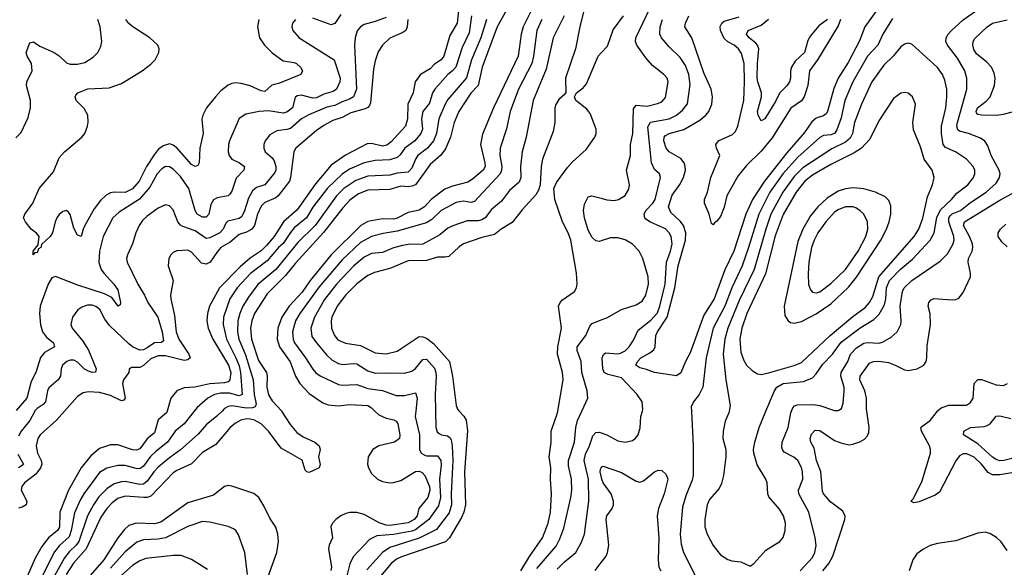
# Model space of a CAD drawing. Header units: inches. Extents: x 1682530 to 1839546, y 640742 to 791647.
# Tile 142 of 256: x 1726836 to 1732194, y 679150 to 682129. Entities that reach past the tile are written whole.
import ezdxf

# ---------------------------------------------------------------- set-up
doc = ezdxf.new("R2010")
doc.units = ezdxf.units.IN
doc.header["$MEASUREMENT"] = 0
for name, color, linetype in [('B7627', 7, 'Continuous'), ('B7628', 7, 'Continuous'), ('B7637', 7, 'Continuous'), ('B7638', 7, 'Continuous')]:
    doc.layers.add(name, color=color, linetype=linetype)

msp = doc.modelspace()

# ---------------------------------------------------------------- linework, layer by layer
at = {"layer": 'B7627', "color": 5}
for points, elevation in [([(1727080.2, 680000), (1727035.8, 679950), (1726947.1, 679870), (1726934.6, 679850), (1726924.6, 679810), (1726933.1, 679770), (1726952.4, 679730), (1726955.6, 679710), (1726949.7, 679690), (1726924.2, 679655.8), (1726862, 679610), (1726846.8, 679590), (1726844, 679570), (1726874.3, 679510), (1726871, 679490), (1726850, 679476.8), (1726830, 679471.1)], 680), ([(1726918, 680000), (1726890.8, 679949.2), (1726844.4, 679890), (1726830, 679863.5)], 660), ([(1727637.4, 680000), (1727634.4, 679990), (1727588.5, 679951.5), (1727570, 679880.8), (1727530, 679848.5), (1727490, 679794.7), (1727470, 679786.4), (1727450, 679788.7), (1727370, 679816.3), (1727330, 679816.1), (1727270, 679796), (1727223.3, 679756.7), (1727170.7, 679690), (1727100.8, 679570), (1727054.3, 679450), (1727052.3, 679367.7), (1727040.6, 679350), (1726992.7, 679310), (1726956.4, 679263.6), (1726920.3, 679199.7), (1726863.4, 679070)], 720), ([(1727785.3, 680000), (1727730, 679930.6), (1727681.5, 679890), (1727639.9, 679830), (1727577.8, 679782.2), (1727548, 679752.1), (1727510, 679699.4), (1727490, 679686), (1727470, 679686.9), (1727410, 679702.8), (1727370, 679704.3), (1727310.1, 679689.9), (1727270, 679665.9), (1727184.2, 679550), (1727164.7, 679515.3), (1727134.8, 679445.2), (1727116.2, 679350), (1727104.4, 679315.6), (1727052, 679268), (1727025.3, 679234.7), (1726938.3, 679061.7)], 740), ([(1727936.9, 680000), (1727908.2, 679971.8), (1727850, 679924.1), (1727806.3, 679873.8), (1727710.4, 679789.6), (1727650, 679745.9), (1727590, 679694), (1727566.1, 679670), (1727530, 679619), (1727510, 679602.8), (1727490, 679600.1), (1727410, 679616), (1727390, 679615.5), (1727350, 679604.6), (1727310, 679577.3), (1727267.2, 679532.8), (1727236.7, 679490), (1727205.3, 679430), (1727157.1, 679290), (1727143.5, 679270), (1727105.6, 679234.4), (1727078.8, 679201.2), (1727007, 679070)], 760), ([(1728261.2, 680000), (1728307.1, 679927.1), (1728343.3, 679883.3), (1728378.7, 679858.7), (1728441.1, 679830), (1728465.7, 679810), (1728470.2, 679790), (1728461.8, 679750), (1728470.3, 679709.7), (1728465.5, 679690), (1728410, 679665.3), (1728398, 679670), (1728390, 679678), (1728372.1, 679732.1), (1728258.4, 679798.4), (1728189.4, 679890), (1728150, 679929.9), (1728112.5, 679950), (1728090, 679955.8), (1728070, 679956.7), (1728039, 679950), (1728010, 679934.1), (1727981.3, 679910), (1727902.4, 679817.6), (1727830, 679773.7), (1727770, 679712.7), (1727690, 679677.2), (1727670, 679663.2), (1727550, 679537), (1727530, 679529.6), (1727510.7, 679529.3), (1727410, 679536.6), (1727370, 679523.8), (1727338.8, 679501.2), (1727310, 679469.9), (1727278, 679422), (1727196.5, 679250), (1727127.9, 679172.1), (1727088.8, 679110)], 780), ([(1728768.1, 680000), (1728790, 679978.9), (1728830, 679961.3), (1728872.2, 679952.2), (1728884.1, 679944.1), (1728892.6, 679930), (1728905.1, 679870), (1728902.3, 679850), (1728874.6, 679830), (1728790.1, 679809.9), (1728757.2, 679790), (1728731.8, 679750), (1728727.8, 679710), (1728732.9, 679690), (1728750, 679660.8), (1728782.4, 679630), (1728810, 679617.4), (1728850, 679610.1), (1728870, 679610.6), (1728910, 679622.4), (1728990, 679670.5), (1729010, 679671.9), (1729026, 679666), (1729039.8, 679650), (1729064.9, 679590), (1729067.5, 679570), (1729056.5, 679530), (1729008, 679470), (1728998.2, 679430), (1728982.2, 679410), (1728950, 679391), (1728850, 679377), (1728830, 679378.9), (1728792.1, 679392.1), (1728710, 679436.7), (1728670, 679448.2), (1728632.5, 679447.5), (1728610, 679442.2), (1728582.6, 679430), (1728556.5, 679410), (1728538.5, 679390), (1728529.2, 679370), (1728537.6, 679310), (1728519.5, 679270), (1728516.8, 679250), (1728531.9, 679150), (1728527.9, 679132.1)], 820), ([(1728991.3, 680000), (1728988.6, 679970), (1729010.5, 679870), (1729011.6, 679790), (1729019.7, 679770), (1729039.5, 679759.5), (1729050, 679756), (1729110, 679757), (1729128, 679730), (1729130, 679705.2), (1729119.6, 679630), (1729125.2, 679530), (1729115.2, 679484.8), (1729061.3, 679410), (1728990, 679354.5), (1728970, 679346.9), (1728870, 679328.6), (1728779.1, 679320.9), (1728738.6, 679301.4), (1728650, 679207.1), (1728631.8, 679168.2), (1728616.1, 679103.9)], 840), ([(1729098, 680000), (1729100.1, 679910), (1729107.5, 679887.5), (1729117.8, 679877.8), (1729130.7, 679870.7), (1729164.3, 679864.3), (1729176, 679856), (1729183.1, 679843.1), (1729189.7, 679809.7), (1729193.3, 679730), (1729183.3, 679550), (1729185.1, 679490), (1729173.4, 679446.6), (1729104.6, 679355.4), (1729010, 679308.4), (1728850, 679258.1), (1728809.8, 679230.2), (1728724.1, 679135.9)], 860), ([(1729227.8, 680000), (1729252.5, 679972.5), (1729264.6, 679950), (1729271.8, 679891.8), (1729255.8, 679670), (1729260.8, 679490), (1729252.4, 679450), (1729239.9, 679420.1), (1729175, 679310), (1729151.9, 679288.1), (1728912.6, 679207.4), (1728886.2, 679193.8), (1728858, 679170), (1728789.5, 679090.5)], 880), ([(1729563, 679130), (1729610, 679208.3), (1729680.6, 679310), (1729711.3, 679390), (1729724.2, 679450), (1729729.2, 679550), (1729723.4, 679630), (1729725.2, 679690), (1729716.9, 679750), (1729728.5, 679828.5), (1729728.1, 679890), (1729762.6, 679990), (1729764.3, 680000)], 880), ([(1729650, 679143.1), (1729754.9, 679265.1), (1729775.3, 679304.7), (1729796.7, 679363.3), (1729835.1, 679530), (1729839.9, 679570), (1729838, 679630), (1729822.3, 679702.3), (1729822.1, 679730), (1729855.4, 679830), (1729862.8, 679910), (1729871.5, 679948.5), (1729895.4, 680000)], 860), ([(1729760.4, 679139.6), (1729800.5, 679179.5), (1729861.8, 679230), (1729893.2, 679286.8), (1729908.4, 679330), (1729933.2, 679510), (1729931.6, 679630), (1729906.5, 679730), (1729914.7, 679765.3), (1729935.9, 679810), (1729954.5, 679865.5), (1729970, 679882.8), (1729990, 679884.7), (1730000, 679881.1)], 840), ([(1726824.9, 679764.9), (1726855.8, 679710), (1726853.7, 679706.3), (1726830, 679691.3)], 660), ([(1730000, 679645.1), (1729994.6, 679670), (1729995.9, 679684.1), (1730000, 679690.8)], 820), ([(1728181, 679079), (1728234.5, 679230), (1728243.9, 679290), (1728240.2, 679330), (1728230, 679367.3), (1728197.6, 679417.6), (1728164.9, 679484.9), (1728136.9, 679530), (1728110, 679552.1), (1727990, 679592), (1727970, 679594), (1727950, 679589.8), (1727890, 679541.4), (1727750, 679500.5), (1727604.1, 679395.9), (1727570, 679387), (1727470, 679389), (1727430, 679376.4), (1727405.1, 679354.9), (1727370, 679310.5), (1727294.4, 679190), (1727206.3, 679090)], 820), ([(1728075.2, 679110), (1728060.3, 679230), (1728026.5, 679326.5), (1728011.1, 679350), (1727998.9, 679358.9), (1727970, 679372), (1727870, 679395.8), (1727830, 679398.2), (1727750, 679372.3), (1727630, 679309.9), (1727590, 679302), (1727510, 679299.9), (1727473.4, 679286.6), (1727410, 679234.4), (1727330, 679145.9)], 840), ([(1727857.8, 679137.8), (1727770, 679192.8), (1727713.9, 679213.9), (1727670, 679214.2), (1727522.7, 679197.3), (1727490, 679184.2), (1727450, 679159.3), (1727370, 679088.8)], 860), ([(1729967.3, 679132.7), (1730000, 679175.6)], 820)]:
    msp.add_lwpolyline(points, dxfattribs=dict(at, elevation=elevation))
at = {"layer": 'B7628', "color": 5}
for points, elevation in [([(1729511.2, 682230), (1729433.9, 682090), (1729352, 681870), (1729330.1, 681770), (1729290, 681728.5), (1729224.9, 681630), (1729199.9, 681570), (1729180.3, 681490), (1729153.2, 681426.8), (1729127.7, 681392.3), (1729070, 681341.7), (1728988.9, 681231.1), (1728970, 681222.5), (1728950, 681220.3), (1728910, 681223.4), (1728850, 681204.2), (1728730, 681201.1), (1728679.2, 681180.8), (1728632.7, 681147.3), (1728594, 681106), (1728489.2, 680970.8), (1728336.6, 680803.4), (1728282.4, 680737.6), (1728183, 680637), (1728113.1, 680530), (1728099.3, 680490), (1728092.3, 680450), (1728096.5, 680390), (1728135.4, 680275.4), (1728178.3, 680210), (1728182.9, 680190), (1728181.1, 680130), (1728190, 680087.9), (1728210, 680055), (1728260.7, 680000.7), (1728261.2, 680000)], 780), ([(1729918.7, 682230), (1729883.7, 682090), (1729860.7, 681970), (1729805.5, 681810), (1729806.7, 681733.3), (1729799.2, 681720.8), (1729770, 681695.1), (1729752.4, 681667.6), (1729748.3, 681650), (1729747, 681570), (1729738.7, 681521.3), (1729680.5, 681370), (1729672.9, 681330), (1729668.8, 681231.2), (1729658.7, 681201.3), (1729643.8, 681176.2), (1729570, 681094.7), (1729514.9, 681025.1), (1729456.5, 680990), (1729419.9, 680960.1), (1729350, 680944.2), (1729250.3, 680910), (1729226.4, 680893.6), (1729170, 680841.2), (1729150, 680836.1), (1729110, 680836.5), (1729050, 680819.5), (1728950, 680816.6), (1728850, 680775.5), (1728766, 680754), (1728730, 680737.9), (1728670, 680692.4), (1728610, 680631.9), (1728562.5, 680570), (1728534.1, 680510), (1728530.1, 680490), (1728532.6, 680450), (1728548.2, 680410), (1728567.7, 680387.7), (1728609.2, 680369.2), (1728690, 680356.4), (1728770, 680316.2), (1728830, 680311.9), (1728890, 680325.9), (1729010, 680405), (1729030, 680404.3), (1729050, 680395.8), (1729087.1, 680367.1), (1729174.4, 680270), (1729190.1, 680190), (1729210.1, 680030.1), (1729218.8, 680010), (1729227.8, 680000)], 880), ([(1729225.1, 682194.9), (1729216, 682110), (1729176.9, 682043.1), (1729143, 681930), (1729129.7, 681910.3), (1729092.8, 681887.2), (1729070, 681860.7), (1729016.9, 681830), (1728988, 681790), (1728976.2, 681730), (1728948.2, 681670), (1728946.4, 681590), (1728935.3, 681550), (1728856.4, 681463.6), (1728834, 681446), (1728810, 681440.7), (1728750, 681454.5), (1728726.6, 681453.4), (1728608.1, 681391.9), (1728530, 681337.9), (1728444.6, 681235.4), (1728346, 681093.9), (1728271.3, 681030), (1728221.2, 680950), (1728178.8, 680901.2), (1728149, 680871), (1728090, 680831), (1728035.3, 680784.7), (1727923.7, 680670), (1727869, 680570), (1727857.9, 680530), (1727853.3, 680490), (1727861, 680450), (1727886.5, 680390), (1727972.8, 680250), (1727984.3, 680210), (1727979.5, 680170), (1727970, 680159.5), (1727950, 680153.9), (1727870, 680147.1), (1727789, 680129), (1727730, 680125.8), (1727690, 680110.6), (1727658.2, 680070), (1727637.4, 680000)], 720), ([(1726814.8, 681485.3), (1726844.1, 681515.9), (1726882.5, 681597.5), (1726895, 681650), (1726893.8, 681690), (1726872.3, 681770), (1726875, 681790), (1726903.9, 681850), (1726899.1, 681890), (1726876.8, 681930), (1726871.6, 681950), (1726890, 682003.1), (1726910, 682008.9), (1726944.5, 681984.5), (1727023.7, 681950), (1727050, 681932.3), (1727090, 681894.4), (1727110, 681886.3), (1727150, 681886), (1727190, 681896.3), (1727235.9, 681924.1), (1727260.4, 681950), (1727276.8, 681983.2), (1727282, 682010), (1727274.3, 682090), (1727261.5, 682130)], 640), ([(1728337.1, 682130), (1728319.5, 682110), (1728316.5, 682090), (1728321.1, 682070), (1728356.5, 682030), (1728546.2, 681910), (1728578.7, 681810), (1728578, 681790), (1728560.2, 681750), (1728541.7, 681738.3), (1728490, 681723.7), (1728450, 681703.5), (1728430, 681701), (1728370, 681719), (1728345.4, 681714.6), (1728334.8, 681705.2), (1728319.6, 681650), (1728290, 681625.5), (1728270, 681620.4), (1728190, 681632.5), (1728138.8, 681630), (1728065.5, 681614.5), (1728029.4, 681590.6), (1727977.5, 681470), (1727971.2, 681450), (1727970.2, 681410), (1727975.8, 681390), (1727990.3, 681370), (1728032, 681350), (1728059.6, 681330), (1728056.2, 681310), (1728013.5, 681266.5), (1727990, 681195.1), (1727980, 681180), (1727969.4, 681170.6), (1727910, 681159.4), (1727890, 681148.7), (1727875.8, 681124.2), (1727864.7, 681070), (1727850, 681053.8), (1727830, 681053.7), (1727801.4, 681070), (1727790.4, 681090.4), (1727755.3, 681210), (1727710, 681275.2), (1727670, 681316.5), (1727650, 681329), (1727630, 681329.8), (1727610, 681317.8), (1727584.6, 681290), (1727543.1, 681216.9), (1727487.3, 681152.7), (1727377.5, 681082.5), (1727341.6, 681050), (1727290, 680949.6), (1727269.1, 680869.1), (1727267.2, 680807.2), (1727279.5, 680770), (1727292.8, 680750), (1727348.7, 680690), (1727370, 680658.7), (1727384.2, 680590), (1727382, 680578), (1727371.3, 680570), (1727337, 680617), (1727297.7, 680637.8), (1727145.8, 680685.8), (1727030, 680731.4), (1727010, 680724.7), (1726990, 680689.6), (1726958.1, 680601.9), (1726947.9, 680570), (1726943.9, 680530), (1726948.6, 680468.6), (1726960.1, 680430), (1726982.2, 680402.2), (1727019.1, 680370), (1727024.2, 680350), (1726970, 680318.2), (1726948.8, 680291.2), (1726924.4, 680210), (1726898.7, 680161.3), (1726874.1, 680070), (1726816.7, 680003.3)], 640), ([(1728137.7, 682130), (1728129.5, 682090), (1728140.2, 682030), (1728167.7, 681990), (1728210, 681949.3), (1728270, 681905.2), (1728330, 681895.9), (1728342.4, 681890), (1728364.4, 681870), (1728373.7, 681850), (1728365.5, 681830), (1728250, 681783.5), (1728207.2, 681772.8), (1728170, 681738), (1728150, 681741.2), (1728089.2, 681769.2), (1728041.5, 681781.5), (1728010, 681784.7), (1727990, 681781.8), (1727970, 681772.3), (1727930, 681741.8), (1727900.5, 681710), (1727853.1, 681650), (1727831.6, 681610), (1727827.3, 681587.3), (1727834.2, 681510), (1727815.2, 681430), (1727811.6, 681350), (1727804.4, 681335.6), (1727790, 681329.8), (1727770, 681340.9), (1727691, 681431), (1727670, 681446.7), (1727650, 681452.6), (1727616.7, 681443.3), (1727590, 681421.9), (1727566.6, 681393.4), (1727525.7, 681330), (1727485.3, 681250), (1727450, 681208), (1727410, 681188.1), (1727350, 681190.6), (1727330, 681187.4), (1727306, 681174), (1727275.2, 681144.8), (1727241, 681099), (1727190.2, 681010), (1727180.3, 680990), (1727170, 680948.7), (1727150, 680957.2), (1727130, 680995.1), (1727109.8, 681069.7), (1727101.7, 681081.7), (1727090, 681091.3), (1727070, 681085.1), (1727050.2, 681069.8), (1727038.3, 681050), (1727028.9, 681030), (1727013.8, 680970), (1727002.4, 680950), (1726954.8, 680905.2), (1726950, 680889.6), (1726937.3, 680882.7), (1726930, 680860.9), (1726918, 680862), (1726909.6, 680849.6), (1726909.6, 680870), (1726936, 680904), (1726942, 680950), (1726927.9, 680967.9), (1726898, 680990), (1726867, 681030), (1726857, 681050), (1726862.9, 681070), (1726906.4, 681130), (1726941, 681210), (1727018.9, 681301.1), (1727050, 681376.9), (1727079.1, 681410), (1727174.7, 681490), (1727189.7, 681510), (1727204.8, 681550), (1727208.6, 681571.4), (1727206.2, 681610), (1727186, 681646), (1727142.4, 681690), (1727137.7, 681710), (1727142, 681718), (1727151.6, 681730), (1727206.9, 681753.1), (1727322.2, 681757.8), (1727390, 681781.5), (1727501.3, 681850), (1727550, 681886.7), (1727572.8, 681910), (1727593.1, 681950), (1727595.1, 681970), (1727587.6, 681990), (1727544.2, 682030), (1727451.1, 682090), (1727430, 682108.7), (1727413.7, 682130)], 620), ([(1728830, 682140.2), (1728770, 682118.5), (1728710, 682102.9), (1728689.6, 682090.4), (1728672.4, 682067.6), (1728661.2, 682030), (1728657.7, 681990), (1728669.3, 681750.7), (1728652.7, 681710), (1728630, 681696), (1728590, 681682.6), (1728550, 681662.4), (1728507.4, 681652.6), (1728409.3, 681610.7), (1728370, 681589.3), (1728310, 681537.7), (1728290, 681530.9), (1728235.7, 681524.3), (1728196.9, 681503.1), (1728171.3, 681470), (1728164.5, 681450), (1728163.8, 681430), (1728172.3, 681410), (1728210, 681376.9), (1728220.5, 681360.5), (1728229, 681330), (1728228.9, 681310), (1728223.3, 681296.7), (1728170.4, 681229.6), (1728125, 681215), (1728102.5, 681197.5), (1728081.4, 681158.6), (1728056.9, 681083.1), (1728042.9, 681057.1), (1728030, 681046.6), (1727967.8, 681032.2), (1727957.5, 681022.5), (1727942, 680990), (1727925.5, 680970), (1727870, 680941.7), (1727850, 680939.3), (1727790, 680980.8), (1727723.1, 681003.1), (1727710.7, 681010.7), (1727696.1, 681030), (1727670, 681094.7), (1727650, 681116), (1727630, 681121.7), (1727590, 681104.2), (1727530, 681060.7), (1727504.4, 681035.6), (1727486.3, 681010), (1727467.8, 680970), (1727449.3, 680910), (1727423.2, 680850), (1727417.7, 680830), (1727420.2, 680810), (1727478.9, 680690), (1727515.6, 680630), (1727532.1, 680590), (1727587.2, 680510), (1727611.5, 680431.5), (1727617.8, 680382.2), (1727607.7, 680372.3), (1727568.8, 680371.2), (1727530, 680343), (1727510, 680333.2), (1727490, 680330.5), (1727450, 680349.9), (1727430, 680366.2), (1727325.2, 680465.2), (1727299, 680499), (1727271.7, 680551.7), (1727250, 680568.4), (1727230, 680575), (1727204.2, 680575.8), (1727174.2, 680565.8), (1727152, 680550), (1727123.1, 680510), (1727114.3, 680470), (1727120.9, 680450), (1727180.1, 680380.1), (1727210.9, 680330.9), (1727252, 680230), (1727248.9, 680211.1), (1727230.8, 680209.2), (1727210, 680216.5), (1727188.5, 680228.5), (1727150, 680266.6), (1727130, 680276), (1727110, 680276), (1727092, 680270), (1727068.4, 680250), (1727061.4, 680230), (1727057.6, 680190), (1727044.3, 680170), (1726994.4, 680125.6), (1726986.7, 680110), (1726975.4, 680050), (1726964.1, 680035.9), (1726930, 680013.7), (1726918.7, 680001.3), (1726918, 680000)], 660), ([(1728947.9, 682130), (1728943.9, 682090), (1728936.8, 682070), (1728920.9, 682059.1), (1728850, 682029), (1728809.1, 681990.9), (1728786.8, 681953.2), (1728770, 681905.6), (1728760.1, 681859.9), (1728743.9, 681676.1), (1728738.5, 681661.5), (1728729.7, 681650.3), (1728716.2, 681643.8), (1728637.7, 681622.3), (1728590, 681597.1), (1728540, 681580), (1728490, 681553.2), (1728450, 681526.8), (1728338, 681430), (1728327.6, 681410), (1728309.7, 681270), (1728303.6, 681250), (1728242.4, 681170), (1728230, 681160.5), (1728170, 681135.1), (1728150, 681113.6), (1728129.2, 681070.8), (1728113, 681010), (1728099.6, 680990), (1728070, 680972.6), (1728030, 680959.9), (1727981.3, 680918.7), (1727930.9, 680889.1), (1727911.6, 680868.4), (1727872.5, 680810), (1727850, 680798.1), (1727824.3, 680804.3), (1727770, 680864.8), (1727750, 680874.2), (1727690, 680871.8), (1727670, 680862), (1727658, 680850), (1727647.6, 680830), (1727643.6, 680790), (1727670.1, 680710.1), (1727656.6, 680630), (1727657.4, 680610), (1727678.8, 680518.8), (1727686.7, 680430), (1727702.4, 680390), (1727756, 680310), (1727763.5, 680290), (1727750, 680278.8), (1727730, 680275.3), (1727630, 680300.5), (1727590, 680300.5), (1727550, 680283), (1727510, 680248.1), (1727490, 680236.7), (1727443.6, 680236.4), (1727432.1, 680227.9), (1727429, 680210), (1727401, 680170), (1727394.4, 680150), (1727410.1, 680070), (1727401.8, 680058.2), (1727390, 680055.2), (1727330, 680084), (1727270, 680101.5), (1727210, 680104.5), (1727180.5, 680099.5), (1727150, 680078.7), (1727080.2, 680000)], 680), ([(1729294.2, 682150), (1729282.4, 682057.6), (1729243.4, 681976.6), (1729208.7, 681871.3), (1729190.9, 681850), (1729164.6, 681830), (1729094, 681750), (1729081.8, 681730), (1729066, 681674), (1729029.6, 681630), (1729022.6, 681590), (1729027.3, 681532.7), (1729017.9, 681510), (1728985, 681470), (1728930.7, 681430), (1728906.5, 681393.5), (1728890, 681379.6), (1728850, 681365.6), (1728770, 681363.5), (1728710, 681350.3), (1728630, 681315.5), (1728590, 681288.6), (1728510, 681211.4), (1728430, 681108.8), (1728396.6, 681050), (1728330, 680996.6), (1728308.4, 680971.6), (1728270, 680911.8), (1728244.8, 680890), (1728182.4, 680817.6), (1728091.8, 680748.2), (1728019.6, 680670), (1727979.1, 680610), (1727945.6, 680510), (1727942.1, 680470), (1727960.8, 680390), (1728012.5, 680290), (1728030, 680245.4), (1728037.8, 680210), (1728046.9, 680090), (1728030, 680083.1), (1727977.2, 680097.2), (1727930, 680097.8), (1727895.8, 680090), (1727859.3, 680070), (1727800.7, 680019.3), (1727785.3, 680000)], 740), ([(1729375.5, 682130), (1729344.3, 682030), (1729293.9, 681910), (1729267.9, 681812.1), (1729165.4, 681694.6), (1729151, 681670), (1729116.6, 681590), (1729103.8, 681510), (1729087.8, 681470), (1729055.4, 681430), (1729002.5, 681390), (1728988.8, 681370), (1728970, 681321.6), (1728950, 681298.5), (1728890, 681293.3), (1728850, 681283.3), (1728730, 681278.2), (1728665.7, 681254.3), (1728600.1, 681210), (1728559.7, 681170), (1728444.1, 681010), (1728350, 680916.4), (1728229.3, 680770.7), (1728131.6, 680688.4), (1728080.1, 680619.9), (1728050.1, 680570), (1728033.3, 680530), (1728022.9, 680490), (1728020.1, 680430), (1728027.4, 680390), (1728065.2, 680305.2), (1728106.9, 680170), (1728112.1, 680090), (1728122.6, 680037.4), (1728117.3, 680022.7), (1728102.9, 680017.1), (1728070, 680015.3), (1727990, 680028.3), (1727970, 680024.9), (1727950, 680012.9), (1727936.9, 680000)], 760), ([(1729615.6, 682170), (1729576.2, 682090), (1729563.7, 682050), (1729548.2, 681930), (1729414, 681650), (1729353.8, 681506.2), (1729343.6, 681450), (1729367.5, 681350), (1729368.5, 681330), (1729358.4, 681310), (1729299.6, 681260.4), (1729274.9, 681245.1), (1729190, 681222.8), (1729150, 681206.3), (1729075, 681150), (1729038.1, 681110), (1729010, 681092.8), (1728950, 681079.3), (1728890, 681048.5), (1728870, 681044.2), (1728810, 681045.1), (1728730, 681030.8), (1728691.5, 681008.5), (1728531.1, 680848.9), (1728415.7, 680710), (1728373.1, 680646.8), (1728302.2, 680570), (1728262.4, 680510), (1728240.6, 680450), (1728237.3, 680390), (1728248.8, 680350), (1728307.5, 680267.5), (1728336.9, 680190), (1728359.6, 680150), (1728410, 680095.5), (1728485.3, 680045.3), (1728514.3, 680034.3), (1728570, 680028.5), (1728630, 680036.1), (1728730, 680029.5), (1728750, 680017.5), (1728768.1, 680000)], 820), ([(1729676.3, 682130), (1729650.5, 682070), (1729631.6, 681930), (1729622, 681890), (1729550.6, 681750), (1729503.8, 681630), (1729484.1, 681535.9), (1729449.6, 681430.4), (1729449.1, 681390), (1729460.1, 681330), (1729458.2, 681310), (1729449.6, 681290), (1729310, 681140.2), (1729290, 681134.7), (1729250, 681140.9), (1729210, 681134.9), (1729130, 681090.9), (1729078.4, 681041.6), (1729050, 681023.8), (1728890, 680978.1), (1728813.6, 680966.4), (1728750, 680949.9), (1728690, 680916.4), (1728590, 680822.3), (1728465.1, 680674.9), (1728359.6, 680530), (1728336.6, 680490), (1728320.5, 680430), (1728323.4, 680390), (1728330.6, 680370), (1728391.3, 680290), (1728430, 680228.2), (1728447.9, 680207.9), (1728471.4, 680191.4), (1728570, 680143.6), (1728590, 680140.1), (1728670, 680143.4), (1728730, 680122.3), (1728810, 680111.2), (1728883.7, 680083.7), (1728930, 680084), (1728990, 680099.5), (1728997.7, 680070), (1728991.3, 680000)], 840), ([(1729798.2, 682150), (1729737.9, 682030), (1729700, 681860), (1729629.6, 681690), (1729592.4, 681490), (1729569.6, 681410), (1729561.2, 681330), (1729562.2, 681270), (1729554.4, 681245.6), (1729501.3, 681198.7), (1729457.8, 681142.2), (1729403.5, 681096.5), (1729368.4, 681051.6), (1729350, 681040.1), (1729330, 681035), (1729270, 681034.1), (1729192, 681008), (1729165.5, 680994.5), (1729121.2, 680958.8), (1729030, 680907.3), (1728950, 680906.3), (1728919, 680901), (1728870, 680887.3), (1728810, 680863.1), (1728750, 680856.6), (1728710, 680837.1), (1728653.9, 680790), (1728559.9, 680690), (1728493.9, 680606.1), (1728439.2, 680510), (1728419.3, 680450), (1728426.2, 680406.2), (1728450.1, 680370.1), (1728504.9, 680304.9), (1728536.8, 680276.8), (1728570, 680258), (1728593, 680253), (1728650, 680258.4), (1728670, 680256), (1728730, 680218.2), (1728770, 680205.3), (1728850, 680208.2), (1728930, 680205.1), (1728970, 680216.6), (1728990, 680231.6), (1729030, 680280.6), (1729050, 680281.4), (1729093, 680233), (1729100.7, 680210), (1729101.5, 680190), (1729095.9, 680090), (1729098, 680000)], 860), ([(1728583.4, 682156.6), (1728550, 682107.8), (1728530, 682101), (1728430, 682137.5)], 640), ([(1729764.3, 680000), (1729792.9, 680170), (1729789.2, 680210), (1729761.9, 680310), (1729764.8, 680350), (1729783.7, 680450), (1729767.6, 680570), (1729776.8, 680590), (1729790, 680604.7), (1729854, 680650), (1729864.8, 680670), (1729868.8, 680691.2), (1729865.5, 680750), (1729834.5, 680930), (1729820.3, 680970), (1729788.9, 681030), (1729748.3, 681150), (1729743, 681210), (1729756.8, 681243.2), (1729816.2, 681323.8), (1729843.6, 681356.4), (1729918, 681422), (1729965.1, 681490), (1729972.7, 681510), (1729972.7, 681532.7), (1729939.1, 681619.1), (1729921.5, 681641.5), (1729861.2, 681690), (1729854, 681710), (1729865.2, 681730), (1729902.8, 681757.2), (1729920.9, 681779.1), (1729984, 681930), (1730000, 681947.6)], 880), ([(1730000, 680925), (1729990, 680921.8), (1729970, 680925.8), (1729950, 680943.8), (1729930, 680983.1), (1729909, 681050), (1729904.2, 681090), (1729910, 681126), (1729930, 681164.4), (1729949.9, 681170.1), (1730000, 681157.2)], 860), ([(1729895.4, 680000), (1729927.8, 680070), (1729924.2, 680110), (1729894.8, 680210), (1729890.9, 680270), (1729868.8, 680330), (1729869.3, 680350), (1729915.6, 680410), (1729938.9, 680461.1), (1729950, 680475.2), (1730000, 680495.4)], 860)]:
    msp.add_lwpolyline(points, dxfattribs=dict(at, elevation=elevation))
at = {"layer": 'B7637', "color": 5}
for points, elevation in [([(1730000, 679881.1), (1730030.1, 679870.1), (1730090, 679838.2), (1730129.7, 679830.3), (1730170, 679839.5), (1730187.4, 679852.6), (1730200.5, 679870), (1730212.1, 679907.9), (1730214.8, 679970), (1730224.1, 680000)], 840), ([(1730491.1, 680000), (1730500.2, 679810), (1730501, 679650), (1730495.8, 679624.2), (1730460.7, 679539.3), (1730443.1, 679476.9), (1730430.1, 679330), (1730435.7, 679275.7), (1730448.7, 679230), (1730522.6, 679082.6)], 840), ([(1730696.3, 680000), (1730694.7, 679990), (1730674.9, 679945.1), (1730663.5, 679890), (1730662.8, 679850), (1730677.7, 679790), (1730679.1, 679750), (1730665.2, 679650), (1730654.4, 679605.6), (1730641.2, 679578.8), (1730590, 679518), (1730577.1, 679490), (1730563.5, 679410), (1730564.2, 679370), (1730576.9, 679330), (1730610, 679268.4), (1730650, 679218.3), (1730690, 679192.8), (1730710, 679185.3), (1730759.3, 679179.3), (1730810, 679156.3), (1730830, 679170.5), (1730896.8, 679243.2), (1730972.8, 679290), (1730990, 679312.7), (1731001.5, 679350), (1731002.4, 679390), (1730992.2, 679430), (1730970, 679465.4), (1730912.8, 679532.8), (1730906.1, 679550), (1730902.3, 679610), (1730896.2, 679630), (1730848, 679708), (1730829.7, 679770.3), (1730828.5, 679790), (1730835.3, 679830), (1730858.8, 679910), (1730896.5, 680000)], 860), ([(1731083.1, 679130), (1731150, 679202.4), (1731162.5, 679230), (1731169.1, 679269.1), (1731165.2, 679310), (1731130.7, 679450), (1731076.3, 679550), (1731074.4, 679570), (1731096.8, 679630), (1731096.1, 679670), (1731090, 679693.6), (1731069.8, 679730), (1731048.6, 679748.6), (1730995.6, 679775.6), (1730985.7, 679790), (1730983.1, 679803.1), (1730984.6, 679830), (1731018.1, 679910), (1731032.6, 679990), (1731036.2, 680000)], 840), ([(1731206.5, 679130), (1731239, 679170), (1731259.9, 679210), (1731325.3, 679410), (1731327.4, 679427.4), (1731315.5, 679455.5), (1731250, 679504.7), (1731209.6, 679549.6), (1731203.6, 679563.6), (1731195.6, 679670), (1731172.5, 679730), (1731158.7, 679798.7), (1731140.6, 679830), (1731136.5, 679850), (1731145.3, 679874.7), (1731164.3, 679895.7), (1731190, 679894.5), (1731270, 679840.1), (1731310, 679825.1), (1731350, 679816.8), (1731370, 679819.3), (1731407, 679833), (1731432.9, 679847.1), (1731450, 679864.4), (1731457.1, 679882.9), (1731458.5, 679910), (1731445.3, 680000)], 820), ([(1732310, 679676.5), (1732170, 679653.7), (1732130, 679652.4), (1732105.3, 679665.3), (1732070, 679711.1), (1732030, 679749.3), (1731990, 679767.4), (1731970, 679767.7), (1731950, 679756), (1731930, 679728.1), (1731841.4, 679558.6), (1731817.6, 679542.4), (1731730, 679505.9), (1731701.3, 679501.3), (1731685.1, 679510), (1731696.9, 679523.1), (1731744.9, 679615.1), (1731791.1, 679770), (1731792, 679790), (1731786.3, 679810), (1731742.4, 679890), (1731740.2, 679910), (1731744.6, 679915.4), (1731790, 679947.9), (1731829.7, 680000)], 780), ([(1732270, 679751.5), (1732190.4, 679730), (1732169.6, 679729.6), (1732150, 679736), (1732130, 679749.4), (1732050, 679821.3), (1731972.1, 679870), (1731973.2, 679886.8), (1731973.5, 679890), (1732010, 679910.6), (1732084.6, 679915.4), (1732099.7, 679920.3), (1732116.1, 679930), (1732150, 679971.4), (1732170, 679974.3), (1732230, 679959.3)], 760), ([(1730000, 679690.8), (1730003.4, 679696.6), (1730010, 679700.3), (1730110, 679666.3), (1730190, 679619), (1730210, 679612.8), (1730230, 679619.7), (1730290, 679669.1), (1730310, 679677.8), (1730330, 679677), (1730354.3, 679654.3), (1730362.4, 679630), (1730343.3, 679550), (1730312.7, 679470), (1730304.3, 679430), (1730313.3, 679310), (1730309.5, 679189.5), (1730314.5, 679150), (1730324.5, 679130)], 820), ([(1730000, 679175.6), (1730026.3, 679210), (1730034.8, 679230), (1730041.5, 679270), (1730027.2, 679410), (1730031.2, 679430), (1730060.2, 679470), (1730067.2, 679490), (1730066.9, 679510), (1730054, 679550), (1730010.6, 679610), (1730003.2, 679630), (1730000, 679645.1)], 820), ([(1732210, 679241.3), (1732174.2, 679290), (1732151.7, 679311.7), (1732114.4, 679334.4), (1732090, 679340.3), (1732050, 679335.9), (1731930, 679294.3), (1731830, 679279.9), (1731790, 679267.6), (1731750, 679247.4), (1731717, 679223), (1731696, 679190), (1731676.6, 679130)], 820)]:
    msp.add_lwpolyline(points, dxfattribs=dict(at, elevation=elevation))
at = {"layer": 'B7638', "color": 5}
for points, elevation in [([(1730000, 681157.2), (1730030, 681149.4), (1730070, 681145.4), (1730094, 681150), (1730130, 681172.2), (1730150, 681207.7), (1730154.5, 681230), (1730137.6, 681310), (1730159.5, 681390), (1730160.2, 681450), (1730171.9, 681510), (1730175.5, 681644.5), (1730190, 681663.2), (1730250, 681659), (1730306.8, 681673.2), (1730330, 681682.4), (1730350, 681706), (1730363.9, 681790), (1730358.5, 681810), (1730341.1, 681830), (1730279.1, 681879.1), (1730242, 681922), (1730194.1, 681990), (1730186.9, 682010), (1730187.9, 682030), (1730264.3, 682190)], 860), ([(1731499.2, 682180.8), (1731434.7, 682090), (1731406, 682014), (1731343.9, 681896.1), (1731289.1, 681810), (1731266.4, 681753.6), (1731231.7, 681630), (1731223.8, 681616.2), (1731210, 681605.5), (1731170, 681593), (1731146.9, 681573.1), (1731105.7, 681514.3), (1731010, 681404), (1730887.9, 681250), (1730824, 681150), (1730786.5, 681070), (1730721.3, 680870), (1730672, 680768), (1730614.8, 680610), (1730558.3, 680521.7), (1730484.1, 680315.9), (1730458, 680270), (1730432.6, 680207.4), (1730410, 680191.8), (1730290, 680209.9), (1730246.7, 680226.7), (1730210, 680234.8), (1730188.4, 680250), (1730197.4, 680270), (1730215.7, 680290), (1730264.3, 680315.7), (1730286.3, 680333.7), (1730294.4, 680350), (1730297.1, 680410), (1730305.8, 680430), (1730359.3, 680510), (1730400.5, 680670), (1730419.2, 680790), (1730459.2, 680930), (1730460.1, 680970), (1730448.5, 681008.5), (1730430, 681033.1), (1730379.4, 681079.4), (1730367.1, 681110), (1730386, 681174.1), (1730427.9, 681232.1), (1730447.8, 681270), (1730458.2, 681310), (1730457.4, 681330), (1730450.9, 681350.9), (1730434, 681374), (1730370.7, 681410.7), (1730352.8, 681430), (1730341.1, 681470), (1730343, 681490), (1730350, 681499), (1730370, 681509.5), (1730450, 681531), (1730537.3, 681582.7), (1730570, 681608.9), (1730586.2, 681630), (1730602.8, 681670), (1730606, 681710), (1730598.3, 681750), (1730559.2, 681839.2), (1730492.4, 682030), (1730454.5, 682090), (1730457.9, 682110), (1730476.4, 682150)], 820), ([(1731036.2, 680000), (1731042.6, 680017.5), (1731051.1, 680028.9), (1731067.2, 680032.8), (1731155.3, 680035.3), (1731190.1, 680030.1), (1731270, 680002), (1731290, 680003.1), (1731307.1, 680012.9), (1731316.8, 680043.2), (1731322, 680110), (1731321.5, 680130), (1731304.3, 680190), (1731305.2, 680210), (1731342.9, 680270), (1731357.5, 680310), (1731390, 680344.3), (1731430, 680369.6), (1731450, 680372.9), (1731510, 680369), (1731530, 680374.1), (1731577.5, 680402.5), (1731609.9, 680430.1), (1731630.5, 680470), (1731633, 680490), (1731627.5, 680570), (1731639.2, 680650), (1731647.9, 680670), (1731689.8, 680710), (1731845.2, 680814.8), (1731884, 680855.9), (1731914.1, 680905.9), (1731920.4, 680930), (1731918.4, 680950), (1731891, 681030), (1731892, 681050), (1731898.9, 681061.1), (1731910, 681071.8), (1731954.6, 681090), (1732010, 681134.4), (1732094, 681190), (1732150, 681239.8), (1732167.9, 681270), (1732170.5, 681290), (1732166.1, 681310), (1732122.7, 681390), (1732103.1, 681443.1), (1732088.1, 681468.1), (1732064, 681484), (1731998.7, 681510), (1731950, 681522.2), (1731941.2, 681530), (1731935.7, 681550), (1731938.1, 681570), (1731989.9, 681750), (1731989.8, 681810), (1731978, 681850), (1731939.5, 681919.5), (1731885.1, 681990), (1731876.1, 682010), (1731877.2, 682030), (1731887.7, 682050), (1731905.6, 682070), (1731970, 682128.1), (1732085.3, 682210)], 840), ([(1730000, 681947.6), (1730034.5, 681985.5), (1730066, 682074), (1730121.8, 682150)], 880), ([(1730224.1, 680000), (1730227.3, 680010), (1730223.1, 680050), (1730196.4, 680090), (1730110, 680180.6), (1730038, 680198), (1730015.6, 680210), (1730009.1, 680230), (1730005.8, 680290), (1730011.8, 680308.2), (1730024.1, 680315.9), (1730090, 680311), (1730105.3, 680314.7), (1730130, 680327.7), (1730151.5, 680350), (1730175.4, 680384.6), (1730200.4, 680439.6), (1730270, 680493.9), (1730305.9, 680534.1), (1730319.8, 680570), (1730347.9, 680690), (1730356.2, 680810), (1730378, 680870), (1730385.3, 680910), (1730380.5, 680950), (1730369.9, 680969.9), (1730350, 680990.5), (1730268, 681028), (1730243.8, 681043.8), (1730237.8, 681050), (1730233.6, 681070), (1730243.4, 681090), (1730281.1, 681130), (1730293.1, 681150), (1730322.4, 681270), (1730317.4, 681290), (1730290, 681314.2), (1730273.3, 681350), (1730254.1, 681545.9), (1730268.8, 681571.2), (1730370, 681590.1), (1730409.9, 681610.1), (1730442.9, 681637.1), (1730468.8, 681671.2), (1730484.5, 681775.5), (1730477.5, 681830), (1730459.2, 681879.2), (1730430, 681923.4), (1730370, 681980.7), (1730328.4, 682030), (1730319.9, 682050), (1730320.7, 682090), (1730333.8, 682130)], 840), ([(1731585.6, 682134.4), (1731533.3, 682050), (1731505.4, 681990), (1731449.1, 681930), (1731369.2, 681790), (1731325.2, 681690), (1731305.6, 681594.4), (1731282.7, 681530), (1731270, 681509.4), (1731250, 681502.8), (1731210, 681499.3), (1731190, 681487.5), (1731070, 681380.3), (1730990, 681292.1), (1730917.6, 681190), (1730857.2, 681070), (1730802.3, 680890), (1730766.9, 680790), (1730710, 680670), (1730672.8, 680570), (1730609.2, 680450), (1730570.5, 680290), (1730553.9, 680130), (1730534, 680090), (1730502.4, 680050), (1730490, 680022), (1730491.1, 680000)], 840), ([(1731303.1, 682130), (1731290, 682094.7), (1731177, 681910), (1731132.8, 681850), (1731124.9, 681770), (1731105, 681710), (1731090, 681687.3), (1731032.1, 681647.9), (1730930, 681485.7), (1730870, 681414.3), (1730790, 681335.8), (1730743, 681277), (1730683.1, 681170), (1730670, 681109.7), (1730650, 681057.8), (1730630, 681033.3), (1730616.3, 681023.7), (1730610, 681012), (1730600.7, 681020.7), (1730587.8, 681070), (1730561.9, 681130), (1730562.8, 681150), (1730577.8, 681190), (1730596.6, 681270), (1730645.2, 681390), (1730627.6, 681430), (1730623.9, 681450), (1730638.4, 681470), (1730715.3, 681504.7), (1730730, 681519.7), (1730743.6, 681550), (1730776.1, 681690), (1730779.8, 681790), (1730777.2, 681890), (1730764.3, 681944.3), (1730747.9, 681970), (1730723.4, 681990), (1730689, 682009), (1730670, 682027.1), (1730649.9, 682070), (1730647.7, 682092.3), (1730655.6, 682110), (1730670, 682119.9), (1730750, 682143.7)], 780), ([(1731230.7, 682130), (1731184, 682096), (1731138.3, 682041.7), (1731125.3, 682014.7), (1731106, 681950), (1731056, 681904), (1731034.8, 681870), (1731030.1, 681850), (1731030.1, 681810), (1731024.2, 681790), (1731010, 681768.4), (1730970.1, 681729.9), (1730950, 681688.2), (1730890, 681589.4), (1730870, 681579.3), (1730854.3, 681610), (1730850.9, 681630), (1730872.7, 681710), (1730872.7, 681730), (1730851.6, 681790), (1730849.5, 681810), (1730849.9, 681889.9), (1730857.5, 681970), (1730850.6, 681990), (1730841.3, 682001.3), (1730805.8, 682030), (1730790.8, 682050), (1730800.4, 682070), (1730870, 682098.3), (1730910, 682130.9)], 760), ([(1732270, 681635), (1732187.5, 681612.5), (1732152.3, 681607.7), (1732068.7, 681610), (1732050, 681613.7), (1732042.7, 681622.7), (1732040.2, 681630), (1732048.6, 681650), (1732095.1, 681684.9), (1732117, 681710), (1732139.5, 681770), (1732143.4, 681810), (1732138.6, 681838.6), (1732124.8, 681870), (1732098.3, 681898.3), (1732042.4, 681942.4), (1732027.1, 681967.1), (1732022.3, 681990), (1732024.6, 682010), (1732034, 682026), (1732099.8, 682090), (1732129.9, 682110.1), (1732210, 682127.5)], 820), ([(1730896.5, 680000), (1730942.6, 680110), (1730955.6, 680130), (1730990, 680149.1), (1731100.3, 680159.7), (1731150, 680181), (1731170, 680201.8), (1731205.8, 680254.2), (1731259, 680310), (1731306.2, 680373.8), (1731410, 680452.9), (1731483, 680497), (1731513.5, 680526.5), (1731542.1, 680577.9), (1731549.6, 680610.4), (1731553.3, 680670), (1731568.3, 680710), (1731626.3, 680770), (1731694.2, 680825.8), (1731790.3, 680929.7), (1731812.8, 680970), (1731826.9, 681053.1), (1731845.5, 681094.5), (1731905.8, 681150), (1731934.8, 681185.2), (1731994.6, 681230), (1732026.6, 681270), (1732033.4, 681290), (1732032.8, 681310), (1732024.1, 681330), (1731988.7, 681370), (1731928.5, 681410), (1731873.1, 681433.1), (1731860.5, 681450), (1731851.7, 681510), (1731851.8, 681550), (1731874.8, 681650), (1731881.1, 681710), (1731880.2, 681750), (1731870, 681799.6), (1731857.8, 681830), (1731830, 681868.2), (1731690, 681996.4), (1731670, 682001.4), (1731650, 681995.8), (1731630, 681980.3), (1731588.9, 681931.1), (1731537.8, 681882.2), (1731472.9, 681790), (1731416.3, 681670), (1731379, 681570), (1731368.3, 681510), (1731355.4, 681484.6), (1731330, 681462), (1731254.5, 681425.5), (1731097.1, 681322.9), (1731050, 681276.3), (1730989.2, 681190.8), (1730923.7, 681070), (1730895.1, 680990), (1730832.2, 680770), (1730750, 680600.6), (1730688.6, 680450), (1730673.3, 680390), (1730664.4, 680310), (1730678.4, 680170), (1730701.3, 680030), (1730696.3, 680000)], 860), ([(1731445.3, 680000), (1731443.8, 680010), (1731443.8, 680070), (1731434.5, 680110), (1731408.2, 680170), (1731410, 680190.2), (1731460.5, 680259.5), (1731481.2, 680270), (1731511, 680271), (1731563.1, 680263.1), (1731600.4, 680250), (1731650, 680224.9), (1731670, 680220.9), (1731719, 680230), (1731755.1, 680250), (1731767.6, 680270), (1731772.8, 680290), (1731774.5, 680354.5), (1731792.2, 680470), (1731790, 680528.7), (1731779.8, 680570), (1731783.1, 680590), (1731795.6, 680604.5), (1731810, 680611.9), (1731910, 680604.4), (1731930, 680606.3), (1731945.3, 680614.7), (1731970, 680644.9), (1732009.8, 680730), (1732010.5, 680750), (1731997.1, 680810), (1731999.4, 680830), (1732018.2, 680870), (1732022.1, 680890), (1732019.9, 680910), (1732004.4, 680950), (1731970.8, 681010), (1731976.6, 681030), (1732170, 681147.3), (1732237.1, 681182.9)], 820), ([(1732210, 680893.6), (1732180.1, 680920.1), (1732159.6, 680950), (1732159.9, 680970), (1732172.5, 680990), (1732202.7, 681017.3)], 780), ([(1730000, 680495.4), (1730030, 680507.6), (1730110, 680552.1), (1730190, 680577.8), (1730222.1, 680597.9), (1730243.4, 680630), (1730256.7, 680690), (1730255, 680730), (1730227, 680830), (1730206.2, 680870), (1730170, 680907.4), (1730130.5, 680930.5), (1730090, 680941.6), (1730050, 680941.2), (1730000, 680925)], 860), ([(1731829.7, 680000), (1731830, 680000.4), (1731850, 680016.5), (1731891.8, 680031.8), (1731987.6, 680032.4), (1732010, 680045.5), (1732023.7, 680070), (1732029.9, 680150), (1732050, 680172.2), (1732070, 680172), (1732150, 680142), (1732190, 680139), (1732210.6, 680149.4)], 780)]:
    msp.add_lwpolyline(points, dxfattribs=dict(at, elevation=elevation))
for points, elevation in [([(1731650, 681731.9), (1731630, 681728.7), (1731590, 681699.7), (1731510, 681578), (1731461.5, 681478.5), (1731416.6, 681430), (1731375.8, 681404.2), (1731250, 681341.5), (1731150, 681282.2), (1731108.7, 681250), (1731060.4, 681190), (1730990.3, 681069.7), (1730947.4, 680952.6), (1730894, 680746), (1730792.1, 680530), (1730765.2, 680450), (1730754.9, 680390), (1730760.5, 680320.5), (1730775.6, 680275.6), (1730790.1, 680250.1), (1730820.9, 680220.9), (1730850, 680202.3), (1730870, 680198.3), (1730910, 680207.2), (1731050, 680247.4), (1731090, 680264.1), (1731245.3, 680410), (1731370, 680515), (1731436.6, 680563.4), (1731459.9, 680590), (1731477.6, 680622.4), (1731510.6, 680730), (1731703.6, 680950), (1731729, 680990), (1731750.6, 681049.4), (1731775.2, 681164.8), (1731803.7, 681230), (1731812.7, 681270), (1731800.8, 681310), (1731757.5, 681370), (1731737.8, 681437.8), (1731699.8, 681530), (1731695.3, 681570), (1731709.8, 681670), (1731694, 681710), (1731670, 681728.4)], 880), ([(1731373.7, 681213.7), (1731330, 681209), (1731290, 681195.4), (1731230, 681157.9), (1731178.8, 681110), (1731139.1, 681060.9), (1731097, 680990), (1731070, 680922.2), (1730996, 680570), (1730999.2, 680519.2), (1731017, 680490), (1731030, 680480.8), (1731050, 680478), (1731090, 680487.7), (1731170, 680529.2), (1731250, 680583.4), (1731345.8, 680674.2), (1731390, 680728.9), (1731521.1, 680930), (1731552.5, 680990), (1731567.7, 681030), (1731575.4, 681070), (1731575.6, 681115.6), (1731564.9, 681144.9), (1731545.1, 681165.1), (1731492, 681190), (1731428.9, 681208.9)], 920), ([(1731370, 681111), (1731330, 681109.9), (1731290, 681094.8), (1731270, 681081.9), (1731221.9, 681030), (1731179.6, 680970), (1731158.3, 680930), (1731145.3, 680890), (1731129.6, 680810), (1731125.8, 680745.8), (1731128.8, 680688.8), (1731138.8, 680658.8), (1731150, 680646), (1731170, 680642.8), (1731190, 680648.6), (1731250, 680692.8), (1731329.9, 680770), (1731398.4, 680870), (1731439.6, 680950), (1731451.6, 680990), (1731449.2, 681030), (1731428.4, 681070), (1731409.5, 681089.5), (1731385, 681105)], 940)]:
    msp.add_lwpolyline(points, close=True, dxfattribs=dict(at, elevation=elevation))

doc.saveas('drawing.dxf')
